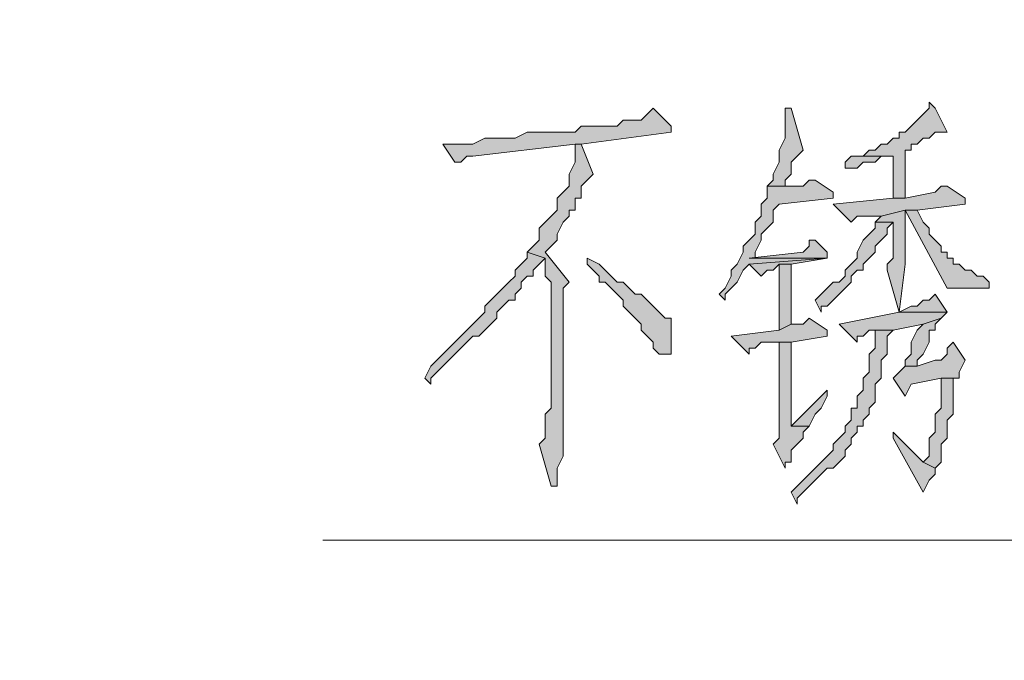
# Model space of a CAD drawing. Extents: x 566443 to 590371, y 3845226 to 3876576.
# Tile 149 of 221: x 586598.33 to 586605.28, y 3853967.66 to 3853972.18. Entities that reach past the tile are written whole.
import ezdxf

# ---------------------------------------------------------------- set-up
doc = ezdxf.new("R2010")
doc.units = 0
doc.layers.add('C00-00-00', color=7, linetype='CONTINUOUS')

msp = doc.modelspace()

# ---------------------------------------------------------------- hatches: boundary and pattern name
at = {"layer": 'C00-00-00'}
h = msp.add_hatch(color=256, dxfattribs=at)
h.dxf.hatch_style = 2
h.paths.add_polyline_path([(586604.7476, 3853971.5976), (586604.7476, 3853971.5553), (586604.7052, 3853971.5129), (586604.6629, 3853971.4706), (586604.6206, 3853971.4283), (586604.5782, 3853971.3859), (586604.5359, 3853971.3859), (586604.5359, 3853971.3436), (586604.4936, 3853971.3436), (586604.4512, 3853971.3013), (586604.4089, 3853971.3013), (586604.3666, 3853971.2589), (586604.3242, 3853971.2589), (586604.2819, 3853971.2166), (586604.4936, 3853971.2166), (586604.4936, 3853971.1319), (586604.4936, 3853970.9203), (586604.5782, 3853970.9203), (586604.5782, 3853971.2589), (586604.6206, 3853971.2589), (586604.6206, 3853971.3013), (586604.6629, 3853971.3013), (586604.7052, 3853971.3436), (586604.7476, 3853971.3436), (586604.7899, 3853971.3859), (586604.8746, 3853971.3859), (586604.7899, 3853971.5553)])
h = msp.add_hatch(color=256, dxfattribs=at)
h.dxf.hatch_style = 2
h.paths.add_polyline_path([(586602.8002, 3853971.5553), (586602.7579, 3853971.5129), (586602.7156, 3853971.4706), (586602.5886, 3853971.4706), (586602.5462, 3853971.4283), (586602.2922, 3853971.4283), (586602.2499, 3853971.3859), (586602.0806, 3853971.3859), (586602.0382, 3853971.3859), (586601.9112, 3853971.3859), (586601.8266, 3853971.3436), (586601.6149, 3853971.3436), (586601.5302, 3853971.3013), (586601.3186, 3853971.3013), (586601.4032, 3853971.1743), (586601.4456, 3853971.1743), (586601.4879, 3853971.2166), (586601.5302, 3853971.2166), (586602.2499, 3853971.3013), (586602.2922, 3853971.3013), (586602.9272, 3853971.3859), (586602.9272, 3853971.4283)])
h = msp.add_hatch(color=256, dxfattribs=at)
h.dxf.hatch_style = 2
h.paths.add_polyline_path([(586603.7739, 3853971.5553), (586603.7316, 3853971.5553), (586603.7316, 3853971.5129), (586603.7316, 3853971.3436), (586603.6892, 3853971.2589), (586603.6892, 3853971.1743), (586603.6469, 3853971.0896), (586603.6469, 3853971.0473), (586603.6046, 3853971.0049), (586603.7316, 3853971.0049), (586603.7316, 3853971.0473), (586603.7739, 3853971.0896), (586603.7739, 3853971.1743), (586603.8162, 3853971.2166), (586603.8586, 3853971.2589)])
h = msp.add_hatch(color=256, dxfattribs=at)
h.dxf.hatch_style = 2
h.paths.add_polyline_path([(586602.2922, 3853971.3013), (586602.2499, 3853971.3013), (586602.2499, 3853971.2589), (586602.2499, 3853971.1743), (586602.2076, 3853971.0896), (586602.2076, 3853971.0049), (586602.1652, 3853970.9626), (586602.1229, 3853970.9203), (586602.1229, 3853970.8356), (586602.0806, 3853970.7933), (586602.0382, 3853970.7509), (586601.9959, 3853970.7086), (586601.9959, 3853970.6239), (586601.9536, 3853970.5816), (586601.9112, 3853970.5393), (586602.0382, 3853970.4969), (586602.0382, 3853970.3699), (586602.0806, 3853970.3276), (586602.0806, 3853970.2429), (586602.0806, 3853970.2006), (586602.0806, 3853969.4386), (586602.0382, 3853969.3963), (586602.0382, 3853969.2269), (586601.9959, 3853969.1846), (586602.0806, 3853968.8883), (586602.1229, 3853968.8883), (586602.1229, 3853968.9306), (586602.1229, 3853969.0153), (586602.1652, 3853969.0999), (586602.1652, 3853970.2853), (586602.2076, 3853970.3276), (586602.0382, 3853970.5393), (586602.0806, 3853970.5816), (586602.1229, 3853970.6239), (586602.1229, 3853970.6663), (586602.1652, 3853970.7509), (586602.2076, 3853970.7933), (586602.2076, 3853970.8356), (586602.2499, 3853970.8356), (586602.2499, 3853970.9203), (586602.2922, 3853970.9203), (586602.2922, 3853971.0049), (586602.3346, 3853971.0473), (586602.3769, 3853971.0896)])
h = msp.add_hatch(color=256, dxfattribs=at)
h.dxf.hatch_style = 2
h.paths.add_polyline_path([(586604.2819, 3853971.2166), (586604.1972, 3853971.2166), (586604.1549, 3853971.1743), (586604.1549, 3853971.1319), (586604.1972, 3853971.1319), (586604.2396, 3853971.1319), (586604.2819, 3853971.1743), (586604.3666, 3853971.1743), (586604.4089, 3853971.2166), (586604.4936, 3853971.2166)])
h = msp.add_hatch(color=256, dxfattribs=at)
h.dxf.hatch_style = 2
h.paths.add_polyline_path([(586603.9432, 3853971.0473), (586603.9009, 3853971.0473), (586603.8586, 3853971.0049), (586603.6046, 3853971.0049), (586603.6046, 3853970.9203), (586603.5622, 3853970.8779), (586603.5622, 3853970.7933), (586603.5199, 3853970.7509), (586603.5199, 3853970.6663), (586603.4776, 3853970.6239), (586603.4352, 3853970.5816), (586603.4352, 3853970.5393), (586603.3929, 3853970.4546), (586603.3506, 3853970.4123), (586603.3506, 3853970.3699), (586603.3082, 3853970.2853), (586603.2659, 3853970.2429), (586603.3082, 3853970.2006), (586603.3082, 3853970.2429), (586603.3506, 3853970.2853), (586603.3929, 3853970.3276), (586603.4352, 3853970.4123), (586603.4776, 3853970.4546), (586604.0279, 3853970.4969), (586603.4776, 3853970.4969), (586603.5199, 3853970.4969), (586603.5199, 3853970.5393), (586603.5622, 3853970.6239), (586603.5622, 3853970.6663), (586603.6046, 3853970.7086), (586603.6469, 3853970.7509), (586603.6469, 3853970.8356), (586603.6892, 3853970.8779), (586604.0702, 3853970.9203), (586604.0702, 3853970.9626)])
h = msp.add_hatch(color=256, dxfattribs=at)
h.dxf.hatch_style = 2
h.paths.add_polyline_path([(586604.8746, 3853971.0049), (586604.8322, 3853971.0049), (586604.7899, 3853970.9626), (586604.5782, 3853970.9203), (586604.4936, 3853970.9203), (586604.0702, 3853970.8779), (586604.1972, 3853970.7509), (586604.2396, 3853970.7933), (586604.4089, 3853970.7933), (586604.5782, 3853970.8356), (586604.6629, 3853970.8356), (586605.0016, 3853970.8779), (586605.0016, 3853970.9203)])
h = msp.add_hatch(color=256, dxfattribs=at)
h.dxf.hatch_style = 2
h.paths.add_polyline_path([(586604.5782, 3853970.8356), (586604.4089, 3853970.7933), (586604.3666, 3853970.7509), (586604.4936, 3853970.7509), (586604.4936, 3853970.6663), (586604.4936, 3853970.4969), (586604.4512, 3853970.4546), (586604.4512, 3853970.4123), (586604.5359, 3853970.1159), (586604.1126, 3853970.0313), (586604.2396, 3853969.9043), (586604.2396, 3853969.9466), (586604.2819, 3853969.9466), (586604.3242, 3853969.9889), (586604.4936, 3853969.9889), (586604.7052, 3853970.0313), (586604.8322, 3853970.0736), (586604.8746, 3853970.1159), (586604.5359, 3853970.1159), (586604.5782, 3853970.4546)])
h = msp.add_hatch(color=256, dxfattribs=at)
h.dxf.hatch_style = 2
h.paths.add_polyline_path([(586604.6629, 3853970.8356), (586604.5782, 3853970.8356), (586604.8746, 3853970.2853), (586605.1709, 3853970.2853), (586605.1709, 3853970.3276), (586605.1286, 3853970.3699), (586605.0862, 3853970.3699), (586605.0439, 3853970.4123), (586605.0016, 3853970.4123), (586604.9592, 3853970.4546), (586604.9169, 3853970.4546), (586604.9169, 3853970.4969), (586604.8746, 3853970.4969), (586604.8746, 3853970.5393), (586604.8322, 3853970.5393), (586604.8322, 3853970.5816), (586604.7899, 3853970.6239), (586604.7476, 3853970.6663), (586604.7476, 3853970.7086), (586604.7052, 3853970.7509)])
h = msp.add_hatch(color=256, dxfattribs=at)
h.dxf.hatch_style = 2
h.paths.add_polyline_path([(586604.3666, 3853970.7509), (586604.3666, 3853970.7086), (586604.3242, 3853970.6663), (586604.2819, 3853970.6239), (586604.2396, 3853970.5393), (586604.2396, 3853970.4969), (586604.1972, 3853970.4546), (586604.1549, 3853970.4123), (586604.1549, 3853970.3699), (586604.1126, 3853970.3276), (586604.0702, 3853970.3276), (586604.0279, 3853970.2853), (586603.9856, 3853970.2429), (586603.9432, 3853970.2006), (586603.9856, 3853970.1159), (586603.9856, 3853970.1583), (586604.0279, 3853970.1583), (586604.0702, 3853970.2006), (586604.1126, 3853970.2429), (586604.1549, 3853970.2853), (586604.1972, 3853970.3276), (586604.1972, 3853970.3699), (586604.2396, 3853970.4123), (586604.2819, 3853970.4123), (586604.2819, 3853970.4546), (586604.3242, 3853970.4969), (586604.3666, 3853970.5393), (586604.3666, 3853970.5816), (586604.4089, 3853970.6239), (586604.4512, 3853970.6663), (586604.4512, 3853970.7086), (586604.4936, 3853970.7509)])
h = msp.add_hatch(color=256, dxfattribs=at)
h.dxf.hatch_style = 2
h.paths.add_polyline_path([(586603.9432, 3853970.6239), (586603.9009, 3853970.6239), (586603.9009, 3853970.5816), (586603.8586, 3853970.5393), (586603.4776, 3853970.4969), (586604.0279, 3853970.4969), (586604.0279, 3853970.5393)])
h = msp.add_hatch(color=256, dxfattribs=at)
h.dxf.hatch_style = 2
h.paths.add_polyline_path([(586601.9112, 3853970.5393), (586601.9112, 3853970.4969), (586601.8689, 3853970.4546), (586601.8266, 3853970.4123), (586601.8266, 3853970.3699), (586601.7842, 3853970.3276), (586601.7419, 3853970.2853), (586601.6996, 3853970.2429), (586601.6572, 3853970.2006), (586601.6149, 3853970.1583), (586601.6149, 3853970.1159), (586601.5726, 3853970.0736), (586601.5302, 3853970.0313), (586601.4879, 3853969.9889), (586601.4456, 3853969.9466), (586601.4032, 3853969.9043), (586601.3609, 3853969.8619), (586601.3186, 3853969.8196), (586601.2762, 3853969.7773), (586601.2339, 3853969.7349), (586601.1916, 3853969.6503), (586601.2339, 3853969.6079), (586601.2339, 3853969.6503), (586601.2762, 3853969.6926), (586601.3186, 3853969.7349), (586601.3609, 3853969.7773), (586601.4032, 3853969.8196), (586601.4456, 3853969.8619), (586601.4879, 3853969.9043), (586601.5302, 3853969.9466), (586601.5726, 3853969.9466), (586601.6149, 3853969.9889), (586601.6572, 3853970.0313), (586601.6996, 3853970.0736), (586601.6996, 3853970.1159), (586601.7419, 3853970.1583), (586601.7842, 3853970.2006), (586601.8266, 3853970.2006), (586601.8266, 3853970.2429), (586601.8689, 3853970.2853), (586601.8689, 3853970.3276), (586601.9112, 3853970.3699), (586601.9536, 3853970.3699), (586601.9536, 3853970.4123), (586601.9959, 3853970.4546), (586602.0382, 3853970.4969)])
h = msp.add_hatch(color=256, dxfattribs=at)
h.dxf.hatch_style = 2
h.paths.add_polyline_path([(586602.3346, 3853970.4969), (586602.3346, 3853970.4546), (586602.3769, 3853970.4123), (586602.4192, 3853970.3699), (586602.4192, 3853970.3276), (586602.4616, 3853970.3276), (586602.5039, 3853970.2853), (586602.5462, 3853970.2429), (586602.5886, 3853970.2006), (586602.5886, 3853970.1583), (586602.6309, 3853970.1159), (586602.6732, 3853970.0736), (586602.7156, 3853970.0313), (586602.7156, 3853969.9889), (586602.7579, 3853969.9466), (586602.8002, 3853969.9043), (586602.8002, 3853969.8619), (586602.8426, 3853969.8196), (586602.9272, 3853969.8196), (586602.9272, 3853969.8619), (586602.9272, 3853970.0736), (586602.8849, 3853970.0736), (586602.8426, 3853970.1159), (586602.8002, 3853970.1583), (586602.7579, 3853970.2006), (586602.7156, 3853970.2429), (586602.6732, 3853970.2429), (586602.6309, 3853970.2853), (586602.5886, 3853970.3276), (586602.5462, 3853970.3276), (586602.5039, 3853970.3699), (586602.4616, 3853970.4123), (586602.4192, 3853970.4546)])
h = msp.add_hatch(color=256, dxfattribs=at)
h.dxf.hatch_style = 2
h.paths.add_polyline_path([(586604.0279, 3853970.4969), (586603.4776, 3853970.4546), (586603.5622, 3853970.3699), (586603.6046, 3853970.4123), (586603.6469, 3853970.4123), (586603.6892, 3853970.4546), (586603.7739, 3853970.4546)])
h = msp.add_hatch(color=256, dxfattribs=at)
h.dxf.hatch_style = 2
h.paths.add_polyline_path([(586603.7739, 3853970.4546), (586603.6892, 3853970.4546), (586603.6892, 3853969.9889), (586603.7739, 3853970.0313)])
h = msp.add_hatch(color=256, dxfattribs=at)
h.dxf.hatch_style = 2
h.paths.add_polyline_path([(586604.7899, 3853970.2429), (586604.7476, 3853970.2006), (586604.7052, 3853970.2006), (586604.6629, 3853970.1583), (586604.6206, 3853970.1583), (586604.5359, 3853970.1159), (586604.8746, 3853970.1159)])
h = msp.add_hatch(color=256, dxfattribs=at)
h.dxf.hatch_style = 2
h.paths.add_polyline_path([(586603.9009, 3853970.0736), (586603.8586, 3853970.0313), (586603.7739, 3853970.0313), (586603.6892, 3853969.9889), (586603.3506, 3853969.9466), (586603.4776, 3853969.8196), (586603.4776, 3853969.8619), (586603.5199, 3853969.8619), (586603.5622, 3853969.9043), (586603.7739, 3853969.9043), (586604.0279, 3853969.9466), (586604.0279, 3853969.9889)])
h = msp.add_hatch(color=256, dxfattribs=at)
h.dxf.hatch_style = 2
h.paths.add_polyline_path([(586604.8322, 3853970.0736), (586604.7052, 3853970.0313), (586604.6629, 3853969.9889), (586604.6206, 3853969.9043), (586604.6206, 3853969.8196), (586604.5782, 3853969.7773), (586604.5782, 3853969.7349), (586604.6629, 3853969.7349), (586604.6629, 3853969.7773), (586604.7052, 3853969.8196), (586604.7476, 3853969.9043), (586604.7476, 3853969.9889), (586604.7899, 3853969.9889), (586604.7899, 3853970.0313)])
h = msp.add_hatch(color=256, dxfattribs=at)
h.dxf.hatch_style = 2
h.paths.add_polyline_path([(586604.4936, 3853969.9889), (586604.3666, 3853969.9889), (586604.3666, 3853969.9466), (586604.3666, 3853969.8619), (586604.3242, 3853969.8196), (586604.3242, 3853969.6926), (586604.2819, 3853969.6503), (586604.2819, 3853969.5656), (586604.2396, 3853969.5233), (586604.2396, 3853969.4386), (586604.1972, 3853969.4386), (586604.1972, 3853969.3539), (586604.1549, 3853969.3116), (586604.1549, 3853969.2693), (586604.1126, 3853969.2269), (586604.0702, 3853969.1846), (586604.0702, 3853969.1423), (586604.0279, 3853969.0999), (586603.9856, 3853969.0576), (586603.9432, 3853969.0153), (586603.9009, 3853968.9729), (586603.8586, 3853968.9306), (586603.8162, 3853968.8883), (586603.7739, 3853968.8459), (586603.8162, 3853968.7613), (586603.8162, 3853968.8036), (586603.8586, 3853968.8459), (586603.9009, 3853968.8883), (586603.9432, 3853968.9306), (586603.9856, 3853968.9729), (586604.0279, 3853969.0153), (586604.0702, 3853969.0153), (586604.1126, 3853969.0576), (586604.1549, 3853969.0999), (586604.1549, 3853969.1423), (586604.1972, 3853969.1846), (586604.1972, 3853969.2269), (586604.2396, 3853969.2693), (586604.2396, 3853969.3116), (586604.2819, 3853969.3116), (586604.2819, 3853969.3539), (586604.3242, 3853969.3963), (586604.3242, 3853969.4386), (586604.3666, 3853969.4809), (586604.3666, 3853969.6079), (586604.4089, 3853969.6503), (586604.4089, 3853969.7773), (586604.4512, 3853969.8196), (586604.4512, 3853969.9466)])
h = msp.add_hatch(color=256, dxfattribs=at)
h.dxf.hatch_style = 2
h.paths.add_polyline_path([(586603.7739, 3853969.9043), (586603.6892, 3853969.9043), (586603.6892, 3853969.2269), (586603.6469, 3853969.1846), (586603.7316, 3853969.0153), (586603.7316, 3853969.0576), (586603.7739, 3853969.0576), (586603.7739, 3853969.1423), (586603.8162, 3853969.1846), (586603.8586, 3853969.2269), (586603.8586, 3853969.2693), (586603.9009, 3853969.3116), (586603.7739, 3853969.3116)])
h = msp.add_hatch(color=256, dxfattribs=at)
h.dxf.hatch_style = 2
h.paths.add_polyline_path([(586604.9169, 3853969.9043), (586604.8746, 3853969.8619), (586604.8746, 3853969.8196), (586604.8322, 3853969.7773), (586604.7899, 3853969.7773), (586604.6629, 3853969.7349), (586604.5782, 3853969.7349), (586604.5359, 3853969.6926), (586604.4936, 3853969.6503), (586604.5782, 3853969.5233), (586604.6206, 3853969.6079), (586604.8322, 3853969.6503), (586604.9592, 3853969.6503), (586604.9592, 3853969.6926), (586605.0016, 3853969.7773)])
h = msp.add_hatch(color=256, dxfattribs=at)
h.dxf.hatch_style = 2
h.paths.add_polyline_path([(586604.9592, 3853969.6503), (586604.8322, 3853969.6503), (586604.8322, 3853969.5656), (586604.8322, 3853969.4386), (586604.7899, 3853969.3963), (586604.7899, 3853969.2693), (586604.7476, 3853969.2269), (586604.7476, 3853969.0999), (586604.7052, 3853969.0576), (586604.7899, 3853969.0153), (586604.8322, 3853969.0576), (586604.8322, 3853969.1846), (586604.8746, 3853969.2269), (586604.8746, 3853969.3539), (586604.9169, 3853969.3963), (586604.9169, 3853969.6503)])
h = msp.add_hatch(color=256, dxfattribs=at)
h.dxf.hatch_style = 2
h.paths.add_polyline_path([(586604.0279, 3853969.5656), (586603.7739, 3853969.3116), (586603.9009, 3853969.3116), (586603.9432, 3853969.3963), (586603.9856, 3853969.4386), (586604.0279, 3853969.5233)])
h = msp.add_hatch(color=256, dxfattribs=at)
h.dxf.hatch_style = 2
h.paths.add_polyline_path([(586604.4936, 3853969.2693), (586604.4936, 3853969.2269), (586604.7052, 3853968.8459), (586604.7476, 3853968.9306), (586604.7899, 3853968.9729), (586604.7899, 3853969.0153), (586604.7052, 3853969.0576)])

# ---------------------------------------------------------------- linework, layer by layer
at = {"layer": 'C00-00-00', "lineweight": 0}
for points in [[(586604.7476, 3853971.5976), (586604.7476, 3853971.5553), (586604.7052, 3853971.5129), (586604.6629, 3853971.4706), (586604.6206, 3853971.4283), (586604.5782, 3853971.3859), (586604.5359, 3853971.3859), (586604.5359, 3853971.3436), (586604.4936, 3853971.3436), (586604.4512, 3853971.3013), (586604.4089, 3853971.3013), (586604.3666, 3853971.2589), (586604.3242, 3853971.2589), (586604.2819, 3853971.2166), (586604.4936, 3853971.2166), (586604.4936, 3853971.1319), (586604.4936, 3853970.9203), (586604.5782, 3853970.9203), (586604.5782, 3853971.2589), (586604.6206, 3853971.2589), (586604.6206, 3853971.3013), (586604.6629, 3853971.3013), (586604.7052, 3853971.3436), (586604.7476, 3853971.3436), (586604.7899, 3853971.3859), (586604.8746, 3853971.3859), (586604.7899, 3853971.5553)], [(586602.8002, 3853971.5553), (586602.7579, 3853971.5129), (586602.7156, 3853971.4706), (586602.5886, 3853971.4706), (586602.5462, 3853971.4283), (586602.2922, 3853971.4283), (586602.2499, 3853971.3859), (586602.0806, 3853971.3859), (586602.0382, 3853971.3859), (586601.9112, 3853971.3859), (586601.8266, 3853971.3436), (586601.6149, 3853971.3436), (586601.5302, 3853971.3013), (586601.3186, 3853971.3013), (586601.4032, 3853971.1743), (586601.4456, 3853971.1743), (586601.4879, 3853971.2166), (586601.5302, 3853971.2166), (586602.2499, 3853971.3013), (586602.2922, 3853971.3013), (586602.9272, 3853971.3859), (586602.9272, 3853971.4283)], [(586603.7739, 3853971.5553), (586603.7316, 3853971.5553), (586603.7316, 3853971.5129), (586603.7316, 3853971.3436), (586603.6892, 3853971.2589), (586603.6892, 3853971.1743), (586603.6469, 3853971.0896), (586603.6469, 3853971.0473), (586603.6046, 3853971.0049), (586603.7316, 3853971.0049), (586603.7316, 3853971.0473), (586603.7739, 3853971.0896), (586603.7739, 3853971.1743), (586603.8162, 3853971.2166), (586603.8586, 3853971.2589)], [(586602.2922, 3853971.3013), (586602.2499, 3853971.3013), (586602.2499, 3853971.2589), (586602.2499, 3853971.1743), (586602.2076, 3853971.0896), (586602.2076, 3853971.0049), (586602.1652, 3853970.9626), (586602.1229, 3853970.9203), (586602.1229, 3853970.8356), (586602.0806, 3853970.7933), (586602.0382, 3853970.7509), (586601.9959, 3853970.7086), (586601.9959, 3853970.6239), (586601.9536, 3853970.5816), (586601.9112, 3853970.5393), (586602.0382, 3853970.4969), (586602.0382, 3853970.3699), (586602.0806, 3853970.3276), (586602.0806, 3853970.2429), (586602.0806, 3853970.2006), (586602.0806, 3853969.4386), (586602.0382, 3853969.3963), (586602.0382, 3853969.2269), (586601.9959, 3853969.1846), (586602.0806, 3853968.8883), (586602.1229, 3853968.8883), (586602.1229, 3853968.9306), (586602.1229, 3853969.0153), (586602.1652, 3853969.0999), (586602.1652, 3853970.2853), (586602.2076, 3853970.3276), (586602.0382, 3853970.5393), (586602.0806, 3853970.5816), (586602.1229, 3853970.6239), (586602.1229, 3853970.6663), (586602.1652, 3853970.7509), (586602.2076, 3853970.7933), (586602.2076, 3853970.8356), (586602.2499, 3853970.8356), (586602.2499, 3853970.9203), (586602.2922, 3853970.9203), (586602.2922, 3853971.0049), (586602.3346, 3853971.0473), (586602.3769, 3853971.0896)], [(586604.2819, 3853971.2166), (586604.1972, 3853971.2166), (586604.1549, 3853971.1743), (586604.1549, 3853971.1319), (586604.1972, 3853971.1319), (586604.2396, 3853971.1319), (586604.2819, 3853971.1743), (586604.3666, 3853971.1743), (586604.4089, 3853971.2166), (586604.4936, 3853971.2166)], [(586603.9432, 3853971.0473), (586603.9009, 3853971.0473), (586603.8586, 3853971.0049), (586603.6046, 3853971.0049), (586603.6046, 3853970.9203), (586603.5622, 3853970.8779), (586603.5622, 3853970.7933), (586603.5199, 3853970.7509), (586603.5199, 3853970.6663), (586603.4776, 3853970.6239), (586603.4352, 3853970.5816), (586603.4352, 3853970.5393), (586603.3929, 3853970.4546), (586603.3506, 3853970.4123), (586603.3506, 3853970.3699), (586603.3082, 3853970.2853), (586603.2659, 3853970.2429), (586603.3082, 3853970.2006), (586603.3082, 3853970.2429), (586603.3506, 3853970.2853), (586603.3929, 3853970.3276), (586603.4352, 3853970.4123), (586603.4776, 3853970.4546), (586604.0279, 3853970.4969), (586603.4776, 3853970.4969), (586603.5199, 3853970.4969), (586603.5199, 3853970.5393), (586603.5622, 3853970.6239), (586603.5622, 3853970.6663), (586603.6046, 3853970.7086), (586603.6469, 3853970.7509), (586603.6469, 3853970.8356), (586603.6892, 3853970.8779), (586604.0702, 3853970.9203), (586604.0702, 3853970.9626)], [(586604.8746, 3853971.0049), (586604.8322, 3853971.0049), (586604.7899, 3853970.9626), (586604.5782, 3853970.9203), (586604.4936, 3853970.9203), (586604.0702, 3853970.8779), (586604.1972, 3853970.7509), (586604.2396, 3853970.7933), (586604.4089, 3853970.7933), (586604.5782, 3853970.8356), (586604.6629, 3853970.8356), (586605.0016, 3853970.8779), (586605.0016, 3853970.9203)], [(586604.5782, 3853970.8356), (586604.4089, 3853970.7933), (586604.3666, 3853970.7509), (586604.4936, 3853970.7509), (586604.4936, 3853970.6663), (586604.4936, 3853970.4969), (586604.4512, 3853970.4546), (586604.4512, 3853970.4123), (586604.5359, 3853970.1159), (586604.1126, 3853970.0313), (586604.2396, 3853969.9043), (586604.2396, 3853969.9466), (586604.2819, 3853969.9466), (586604.3242, 3853969.9889), (586604.4936, 3853969.9889), (586604.7052, 3853970.0313), (586604.8322, 3853970.0736), (586604.8746, 3853970.1159), (586604.5359, 3853970.1159), (586604.5782, 3853970.4546)], [(586604.6629, 3853970.8356), (586604.5782, 3853970.8356), (586604.8746, 3853970.2853), (586605.1709, 3853970.2853), (586605.1709, 3853970.3276), (586605.1286, 3853970.3699), (586605.0862, 3853970.3699), (586605.0439, 3853970.4123), (586605.0016, 3853970.4123), (586604.9592, 3853970.4546), (586604.9169, 3853970.4546), (586604.9169, 3853970.4969), (586604.8746, 3853970.4969), (586604.8746, 3853970.5393), (586604.8322, 3853970.5393), (586604.8322, 3853970.5816), (586604.7899, 3853970.6239), (586604.7476, 3853970.6663), (586604.7476, 3853970.7086), (586604.7052, 3853970.7509)], [(586604.3666, 3853970.7509), (586604.3666, 3853970.7086), (586604.3242, 3853970.6663), (586604.2819, 3853970.6239), (586604.2396, 3853970.5393), (586604.2396, 3853970.4969), (586604.1972, 3853970.4546), (586604.1549, 3853970.4123), (586604.1549, 3853970.3699), (586604.1126, 3853970.3276), (586604.0702, 3853970.3276), (586604.0279, 3853970.2853), (586603.9856, 3853970.2429), (586603.9432, 3853970.2006), (586603.9856, 3853970.1159), (586603.9856, 3853970.1583), (586604.0279, 3853970.1583), (586604.0702, 3853970.2006), (586604.1126, 3853970.2429), (586604.1549, 3853970.2853), (586604.1972, 3853970.3276), (586604.1972, 3853970.3699), (586604.2396, 3853970.4123), (586604.2819, 3853970.4123), (586604.2819, 3853970.4546), (586604.3242, 3853970.4969), (586604.3666, 3853970.5393), (586604.3666, 3853970.5816), (586604.4089, 3853970.6239), (586604.4512, 3853970.6663), (586604.4512, 3853970.7086), (586604.4936, 3853970.7509)], [(586603.9432, 3853970.6239), (586603.9009, 3853970.6239), (586603.9009, 3853970.5816), (586603.8586, 3853970.5393), (586603.4776, 3853970.4969), (586604.0279, 3853970.4969), (586604.0279, 3853970.5393)], [(586601.9112, 3853970.5393), (586601.9112, 3853970.4969), (586601.8689, 3853970.4546), (586601.8266, 3853970.4123), (586601.8266, 3853970.3699), (586601.7842, 3853970.3276), (586601.7419, 3853970.2853), (586601.6996, 3853970.2429), (586601.6572, 3853970.2006), (586601.6149, 3853970.1583), (586601.6149, 3853970.1159), (586601.5726, 3853970.0736), (586601.5302, 3853970.0313), (586601.4879, 3853969.9889), (586601.4456, 3853969.9466), (586601.4032, 3853969.9043), (586601.3609, 3853969.8619), (586601.3186, 3853969.8196), (586601.2762, 3853969.7773), (586601.2339, 3853969.7349), (586601.1916, 3853969.6503), (586601.2339, 3853969.6079), (586601.2339, 3853969.6503), (586601.2762, 3853969.6926), (586601.3186, 3853969.7349), (586601.3609, 3853969.7773), (586601.4032, 3853969.8196), (586601.4456, 3853969.8619), (586601.4879, 3853969.9043), (586601.5302, 3853969.9466), (586601.5726, 3853969.9466), (586601.6149, 3853969.9889), (586601.6572, 3853970.0313), (586601.6996, 3853970.0736), (586601.6996, 3853970.1159), (586601.7419, 3853970.1583), (586601.7842, 3853970.2006), (586601.8266, 3853970.2006), (586601.8266, 3853970.2429), (586601.8689, 3853970.2853), (586601.8689, 3853970.3276), (586601.9112, 3853970.3699), (586601.9536, 3853970.3699), (586601.9536, 3853970.4123), (586601.9959, 3853970.4546), (586602.0382, 3853970.4969)], [(586602.3346, 3853970.4969), (586602.3346, 3853970.4546), (586602.3769, 3853970.4123), (586602.4192, 3853970.3699), (586602.4192, 3853970.3276), (586602.4616, 3853970.3276), (586602.5039, 3853970.2853), (586602.5462, 3853970.2429), (586602.5886, 3853970.2006), (586602.5886, 3853970.1583), (586602.6309, 3853970.1159), (586602.6732, 3853970.0736), (586602.7156, 3853970.0313), (586602.7156, 3853969.9889), (586602.7579, 3853969.9466), (586602.8002, 3853969.9043), (586602.8002, 3853969.8619), (586602.8426, 3853969.8196), (586602.9272, 3853969.8196), (586602.9272, 3853969.8619), (586602.9272, 3853970.0736), (586602.8849, 3853970.0736), (586602.8426, 3853970.1159), (586602.8002, 3853970.1583), (586602.7579, 3853970.2006), (586602.7156, 3853970.2429), (586602.6732, 3853970.2429), (586602.6309, 3853970.2853), (586602.5886, 3853970.3276), (586602.5462, 3853970.3276), (586602.5039, 3853970.3699), (586602.4616, 3853970.4123), (586602.4192, 3853970.4546)], [(586604.0279, 3853970.4969), (586603.4776, 3853970.4546), (586603.5622, 3853970.3699), (586603.6046, 3853970.4123), (586603.6469, 3853970.4123), (586603.6892, 3853970.4546), (586603.7739, 3853970.4546)], [(586603.7739, 3853970.4546), (586603.6892, 3853970.4546), (586603.6892, 3853969.9889), (586603.7739, 3853970.0313)], [(586604.7899, 3853970.2429), (586604.7476, 3853970.2006), (586604.7052, 3853970.2006), (586604.6629, 3853970.1583), (586604.6206, 3853970.1583), (586604.5359, 3853970.1159), (586604.8746, 3853970.1159)], [(586603.9009, 3853970.0736), (586603.8586, 3853970.0313), (586603.7739, 3853970.0313), (586603.6892, 3853969.9889), (586603.3506, 3853969.9466), (586603.4776, 3853969.8196), (586603.4776, 3853969.8619), (586603.5199, 3853969.8619), (586603.5622, 3853969.9043), (586603.7739, 3853969.9043), (586604.0279, 3853969.9466), (586604.0279, 3853969.9889)], [(586604.8322, 3853970.0736), (586604.7052, 3853970.0313), (586604.6629, 3853969.9889), (586604.6206, 3853969.9043), (586604.6206, 3853969.8196), (586604.5782, 3853969.7773), (586604.5782, 3853969.7349), (586604.6629, 3853969.7349), (586604.6629, 3853969.7773), (586604.7052, 3853969.8196), (586604.7476, 3853969.9043), (586604.7476, 3853969.9889), (586604.7899, 3853969.9889), (586604.7899, 3853970.0313)], [(586604.4936, 3853969.9889), (586604.3666, 3853969.9889), (586604.3666, 3853969.9466), (586604.3666, 3853969.8619), (586604.3242, 3853969.8196), (586604.3242, 3853969.6926), (586604.2819, 3853969.6503), (586604.2819, 3853969.5656), (586604.2396, 3853969.5233), (586604.2396, 3853969.4386), (586604.1972, 3853969.4386), (586604.1972, 3853969.3539), (586604.1549, 3853969.3116), (586604.1549, 3853969.2693), (586604.1126, 3853969.2269), (586604.0702, 3853969.1846), (586604.0702, 3853969.1423), (586604.0279, 3853969.0999), (586603.9856, 3853969.0576), (586603.9432, 3853969.0153), (586603.9009, 3853968.9729), (586603.8586, 3853968.9306), (586603.8162, 3853968.8883), (586603.7739, 3853968.8459), (586603.8162, 3853968.7613), (586603.8162, 3853968.8036), (586603.8586, 3853968.8459), (586603.9009, 3853968.8883), (586603.9432, 3853968.9306), (586603.9856, 3853968.9729), (586604.0279, 3853969.0153), (586604.0702, 3853969.0153), (586604.1126, 3853969.0576), (586604.1549, 3853969.0999), (586604.1549, 3853969.1423), (586604.1972, 3853969.1846), (586604.1972, 3853969.2269), (586604.2396, 3853969.2693), (586604.2396, 3853969.3116), (586604.2819, 3853969.3116), (586604.2819, 3853969.3539), (586604.3242, 3853969.3963), (586604.3242, 3853969.4386), (586604.3666, 3853969.4809), (586604.3666, 3853969.6079), (586604.4089, 3853969.6503), (586604.4089, 3853969.7773), (586604.4512, 3853969.8196), (586604.4512, 3853969.9466)], [(586603.7739, 3853969.9043), (586603.6892, 3853969.9043), (586603.6892, 3853969.2269), (586603.6469, 3853969.1846), (586603.7316, 3853969.0153), (586603.7316, 3853969.0576), (586603.7739, 3853969.0576), (586603.7739, 3853969.1423), (586603.8162, 3853969.1846), (586603.8586, 3853969.2269), (586603.8586, 3853969.2693), (586603.9009, 3853969.3116), (586603.7739, 3853969.3116)], [(586604.9169, 3853969.9043), (586604.8746, 3853969.8619), (586604.8746, 3853969.8196), (586604.8322, 3853969.7773), (586604.7899, 3853969.7773), (586604.6629, 3853969.7349), (586604.5782, 3853969.7349), (586604.5359, 3853969.6926), (586604.4936, 3853969.6503), (586604.5782, 3853969.5233), (586604.6206, 3853969.6079), (586604.8322, 3853969.6503), (586604.9592, 3853969.6503), (586604.9592, 3853969.6926), (586605.0016, 3853969.7773)], [(586604.9592, 3853969.6503), (586604.8322, 3853969.6503), (586604.8322, 3853969.5656), (586604.8322, 3853969.4386), (586604.7899, 3853969.3963), (586604.7899, 3853969.2693), (586604.7476, 3853969.2269), (586604.7476, 3853969.0999), (586604.7052, 3853969.0576), (586604.7899, 3853969.0153), (586604.8322, 3853969.0576), (586604.8322, 3853969.1846), (586604.8746, 3853969.2269), (586604.8746, 3853969.3539), (586604.9169, 3853969.3963), (586604.9169, 3853969.6503)], [(586604.0279, 3853969.5656), (586603.7739, 3853969.3116), (586603.9009, 3853969.3116), (586603.9432, 3853969.3963), (586603.9856, 3853969.4386), (586604.0279, 3853969.5233)], [(586604.4936, 3853969.2693), (586604.4936, 3853969.2269), (586604.7052, 3853968.8459), (586604.7476, 3853968.9306), (586604.7899, 3853968.9729), (586604.7899, 3853969.0153), (586604.7052, 3853969.0576)]]:
    msp.add_lwpolyline(points, close=True, dxfattribs=at)
at = {"layer": 'C00-00-00', "lineweight": 5}
msp.add_open_spline([(586400.1082, 3853967.6606), (586400.1082, 3853967.6606), (586645.6839, 3854048.0516), (586645.6839, 3854048.0516)], degree=3, dxfattribs=at)
at = {"layer": 'C00-00-00', "lineweight": 9}
msp.add_open_spline([(586627.2266, 3853968.5073), (586627.2266, 3853968.5073), (586600.4719, 3853968.5073), (586600.4719, 3853968.5073)], degree=3, dxfattribs=at)

doc.saveas('drawing.dxf')
